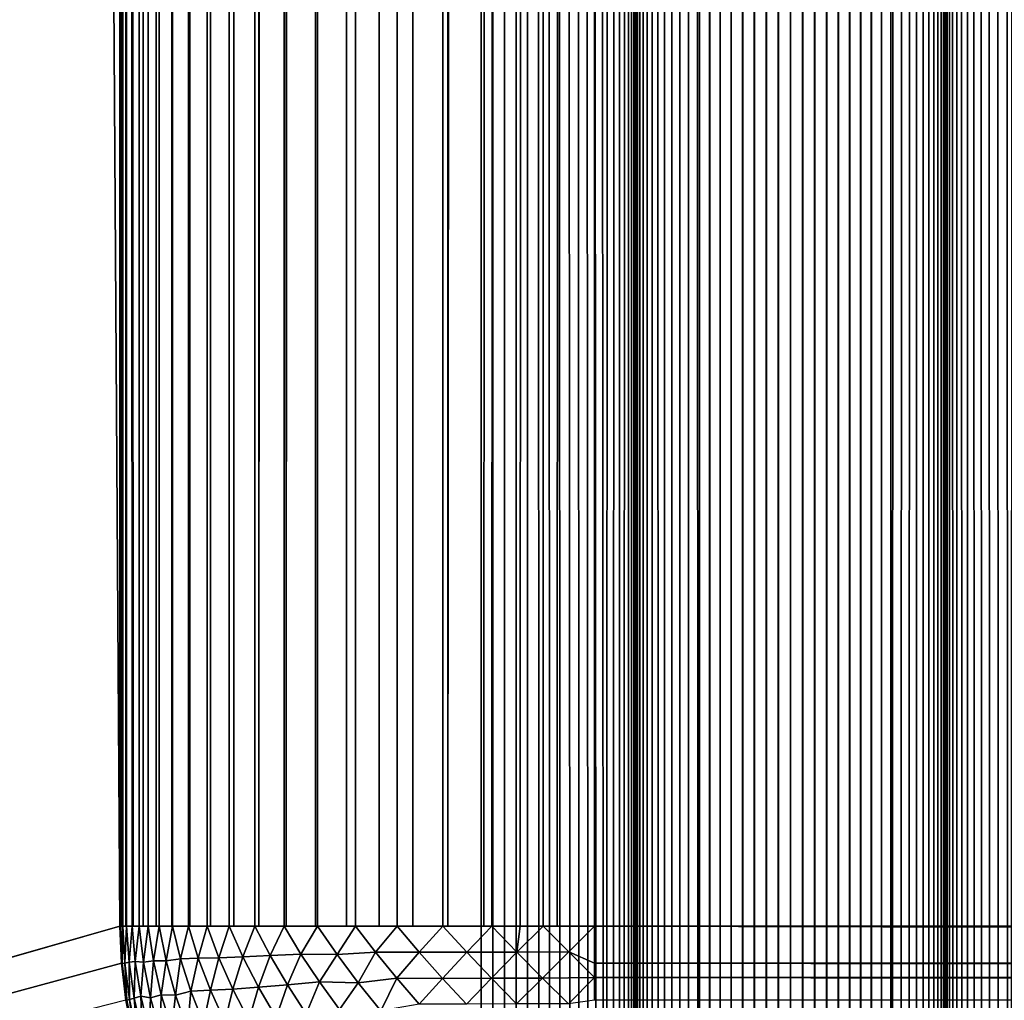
# Model space of a CAD drawing. Extents: x -226 to 226, y -900 to 900.
# Tile 15 of 256: x -170.49 to -165.71, y -877.06 to -872.31. Entities that reach past the tile are written whole.
import ezdxf

# ---------------------------------------------------------------- set-up
doc = ezdxf.new("R2010")
doc.units = 0
doc.header["$LTSCALE"] = 65.185185
for name, color, linetype in [('276', 7, 'CONTINUOUS'), ('287', 7, 'CONTINUOUS'), ('300', 7, 'CONTINUOUS'), ('317', 7, 'CONTINUOUS'), ('318', 7, 'CONTINUOUS'), ('319', 7, 'CONTINUOUS'), ('363', 7, 'CONTINUOUS'), ('424', 7, 'CONTINUOUS'), ('425', 7, 'CONTINUOUS'), ('426', 7, 'CONTINUOUS'), ('427', 7, 'CONTINUOUS'), ('428', 7, 'CONTINUOUS'), ('429', 7, 'CONTINUOUS')]:
    doc.layers.add(name, color=color, linetype=linetype)

msp = doc.modelspace()

# ---------------------------------------------------------------- linework, layer by layer
at = {"layer": '276', "color": 7, "linetype": 'CONTINUOUS'}
for points in [[(-167.7, -876.7, -25), (-167.7, 0, -25), (-91.3, -876.7, -25), (-167.7, -876.7, -25)], [(-91.3, -876.7, -25), (-167.7, 0, -25), (-91.3, 0, -25), (-91.3, -876.7, -25)]]:
    msp.add_3dface(points, dxfattribs=at)
at = {"layer": '287', "color": 7, "linetype": 'CONTINUOUS'}
for points in [[(-170, -876.7), (-170, 876.7), (-170, -876.7, -22.7), (-170, -876.7)], [(-170, -876.7, -22.7), (-170, 876.7), (-170, 0, -22.7), (-170, -876.7, -22.7)]]:
    msp.add_3dface(points, dxfattribs=at)
at = {"layer": '300', "color": 7, "linetype": 'CONTINUOUS'}
for points in [[(-169.9929, -876.8805), (-170, -876.7), (-169.9929, -876.8805, -22.7), (-169.9929, -876.8805)], [(-170, -876.7), (-170, -876.7, -22.7), (-169.9929, -876.8805, -22.7), (-170, -876.7)], [(-169.9717, -877.0598), (-169.9929, -876.8805), (-169.9717, -877.0598, -22.7), (-169.9717, -877.0598)], [(-169.9717, -877.0598, -22.7), (-169.9929, -876.8805), (-169.9929, -876.8805, -22.7), (-169.9717, -877.0598, -22.7)], [(-169.9365, -877.2369, -22.7), (-169.9717, -877.0598), (-169.9717, -877.0598, -22.7), (-169.9365, -877.2369, -22.7)]]:
    msp.add_3dface(points, dxfattribs=at)
at = {"layer": '317', "color": 7, "linetype": 'CONTINUOUS'}
for points in [[(-169.9136, 876.7, -23.3243), (-169.9069, -876.7, -23.3478), (-170, 0, -22.7), (-169.9136, 876.7, -23.3243)], [(-169.9136, 876.7, -23.3243), (-169.8874, 876.7, -23.4107), (-169.9069, -876.7, -23.3478), (-169.9136, 876.7, -23.3243)], [(-169.9069, -876.7, -23.3478), (-169.8874, 876.7, -23.4107), (-169.8874, -876.7, -23.4107), (-169.9069, -876.7, -23.3478)], [(-169.8874, 876.7, -23.4107), (-169.8578, 876.7, -23.4961), (-169.8874, -876.7, -23.4107), (-169.8874, 876.7, -23.4107)], [(-169.8874, -876.7, -23.4107), (-169.8578, 876.7, -23.4961), (-169.8633, -876.7, -23.4812), (-169.8874, -876.7, -23.4107)], [(-169.8578, 876.7, -23.4961), (-169.8249, 876.7, -23.5802), (-169.8633, -876.7, -23.4812), (-169.8578, 876.7, -23.4961)], [(-169.8633, -876.7, -23.4812), (-169.8249, 876.7, -23.5802), (-169.8249, -876.7, -23.5802), (-169.8633, -876.7, -23.4812)], [(-169.8249, 876.7, -23.5802), (-169.8162, 876.7, -23.6009), (-169.8249, -876.7, -23.5802), (-169.8249, 876.7, -23.5802)], [(-169.8249, -876.7, -23.5802), (-169.8162, 876.7, -23.6009), (-169.8097, -876.7, -23.616), (-169.8249, -876.7, -23.5802)], [(-169.8162, 876.7, -23.6009), (-169.7887, 876.7, -23.6629), (-169.8097, -876.7, -23.616), (-169.8162, 876.7, -23.6009)], [(-169.7887, 876.7, -23.6629), (-169.7493, 876.7, -23.7442), (-169.8097, -876.7, -23.616), (-169.7887, 876.7, -23.6629)], [(-169.8097, -876.7, -23.616), (-169.7493, 876.7, -23.7442), (-169.7493, -876.7, -23.7442), (-169.8097, -876.7, -23.616)], [(-169.7493, 876.7, -23.7442), (-169.7067, 876.7, -23.8238), (-169.7493, -876.7, -23.7442), (-169.7493, 876.7, -23.7442)], [(-169.7493, -876.7, -23.7442), (-169.7067, 876.7, -23.8238), (-169.7452, -876.7, -23.7522), (-169.7493, -876.7, -23.7442)], [(-169.7452, -876.7, -23.7522), (-169.7067, 876.7, -23.8238), (-169.668, -876.7, -23.8904), (-169.7452, -876.7, -23.7522)], [(-169.7067, 876.7, -23.8238), (-169.6611, 876.7, -23.9017), (-169.668, -876.7, -23.8904), (-169.7067, 876.7, -23.8238)], [(-169.668, -876.7, -23.8904), (-169.6611, 876.7, -23.9017), (-169.6611, -876.7, -23.9017), (-169.668, -876.7, -23.8904)], [(-169.6155, 876.7, -23.9732), (-169.6124, 876.7, -23.9778), (-169.6611, -876.7, -23.9017), (-169.6155, 876.7, -23.9732)], [(-169.6611, -876.7, -23.9017), (-169.6124, 876.7, -23.9778), (-169.5767, -876.7, -24.0297), (-169.6611, -876.7, -23.9017)], [(-169.6611, 876.7, -23.9017), (-169.6155, 876.7, -23.9732), (-169.6611, -876.7, -23.9017), (-169.6611, 876.7, -23.9017)], [(-169.6124, 876.7, -23.9778), (-169.5607, 876.7, -24.0519), (-169.5767, -876.7, -24.0297), (-169.6124, 876.7, -23.9778)], [(-169.5767, -876.7, -24.0297), (-169.5607, 876.7, -24.0519), (-169.5607, -876.7, -24.0519), (-169.5767, -876.7, -24.0297)], [(-169.5607, 876.7, -24.0519), (-169.5062, 876.7, -24.1239), (-169.5607, -876.7, -24.0519), (-169.5607, 876.7, -24.0519)], [(-169.5607, -876.7, -24.0519), (-169.5062, 876.7, -24.1239), (-169.47, -876.7, -24.1687), (-169.5607, -876.7, -24.0519)], [(-169.5062, 876.7, -24.1239), (-169.4489, 876.7, -24.1937), (-169.47, -876.7, -24.1687), (-169.5062, 876.7, -24.1239)], [(-169.47, -876.7, -24.1687), (-169.4489, 876.7, -24.1937), (-169.4489, -876.7, -24.1937), (-169.47, -876.7, -24.1687)], [(-169.4489, 876.7, -24.1937), (-169.4039, 876.7, -24.245), (-169.4489, -876.7, -24.1937), (-169.4489, 876.7, -24.1937)], [(-169.4489, -876.7, -24.1937), (-169.4039, 876.7, -24.245), (-169.3463, -876.7, -24.3061), (-169.4489, -876.7, -24.1937)], [(-169.4039, 876.7, -24.245), (-169.3263, 876.7, -24.3263), (-169.3463, -876.7, -24.3061), (-169.4039, 876.7, -24.245)], [(-169.3463, -876.7, -24.3061), (-169.3263, 876.7, -24.3263), (-169.3263, -876.7, -24.3263), (-169.3463, -876.7, -24.3061)], [(-169.3263, 876.7, -24.3263), (-169.1937, 876.7, -24.4489), (-169.3263, -876.7, -24.3263), (-169.3263, 876.7, -24.3263)], [(-169.3263, -876.7, -24.3263), (-169.1937, 876.7, -24.4489), (-169.2042, -876.7, -24.4399), (-169.3263, -876.7, -24.3263)], [(-169.2042, -876.7, -24.4399), (-169.1937, 876.7, -24.4489), (-169.1937, -876.7, -24.4489), (-169.2042, -876.7, -24.4399)], [(-169.1803, 876.7, -24.4603), (-169.0519, 876.7, -24.5607), (-169.1937, -876.7, -24.4489), (-169.1803, 876.7, -24.4603)], [(-169.1937, -876.7, -24.4489), (-169.0519, 876.7, -24.5607), (-169.0519, -876.7, -24.5607), (-169.1937, -876.7, -24.4489)], [(-169.1937, 876.7, -24.4489), (-169.1803, 876.7, -24.4603), (-169.1937, -876.7, -24.4489), (-169.1937, 876.7, -24.4489)], [(-169.0519, 876.7, -24.5607), (-168.9485, 876.7, -24.6316), (-169.0519, -876.7, -24.5607), (-169.0519, 876.7, -24.5607)], [(-169.0519, -876.7, -24.5607), (-168.9485, 876.7, -24.6316), (-169.0422, -876.7, -24.5678), (-169.0519, -876.7, -24.5607)], [(-168.9485, 876.7, -24.6316), (-168.9017, 876.7, -24.6611), (-169.0422, -876.7, -24.5678), (-168.9485, 876.7, -24.6316)], [(-169.0422, -876.7, -24.5678), (-168.9017, 876.7, -24.6611), (-168.9017, -876.7, -24.6611), (-169.0422, -876.7, -24.5678)], [(-168.9017, 876.7, -24.6611), (-168.7442, 876.7, -24.7493), (-168.9017, -876.7, -24.6611), (-168.9017, 876.7, -24.6611)], [(-168.9017, -876.7, -24.6611), (-168.7442, 876.7, -24.7493), (-168.8592, -876.7, -24.6865), (-168.9017, -876.7, -24.6611)], [(-168.8592, -876.7, -24.6865), (-168.7442, 876.7, -24.7493), (-168.7442, -876.7, -24.7493), (-168.8592, -876.7, -24.6865)], [(-168.7442, 876.7, -24.7493), (-168.7086, 876.7, -24.7671), (-168.7442, -876.7, -24.7493), (-168.7442, 876.7, -24.7493)], [(-168.7442, -876.7, -24.7493), (-168.7086, 876.7, -24.7671), (-168.6565, -876.7, -24.7917), (-168.7442, -876.7, -24.7493)], [(-168.7086, 876.7, -24.7671), (-168.5802, 876.7, -24.8249), (-168.6565, -876.7, -24.7917), (-168.7086, 876.7, -24.7671)], [(-168.6565, -876.7, -24.7917), (-168.5802, 876.7, -24.8249), (-168.5802, -876.7, -24.8249), (-168.6565, -876.7, -24.7917)], [(-168.5802, 876.7, -24.8249), (-168.4626, 876.7, -24.8699), (-168.5802, -876.7, -24.8249), (-168.5802, 876.7, -24.8249)], [(-168.5802, -876.7, -24.8249), (-168.4626, 876.7, -24.8699), (-168.4355, -876.7, -24.8792), (-168.5802, -876.7, -24.8249)], [(-168.4626, 876.7, -24.8699), (-168.4107, 876.7, -24.8874), (-168.4355, -876.7, -24.8792), (-168.4626, 876.7, -24.8699)], [(-168.4355, -876.7, -24.8792), (-168.4107, 876.7, -24.8874), (-168.4107, -876.7, -24.8874), (-168.4355, -876.7, -24.8792)], [(-168.4107, 876.7, -24.8874), (-168.2369, 876.7, -24.9365), (-168.4107, -876.7, -24.8874), (-168.4107, 876.7, -24.8874)], [(-168.2369, 876.7, -24.9365), (-167.7, 0, -25), (-168.4107, -876.7, -24.8874), (-168.2369, 876.7, -24.9365)], [(-170, -876.7, -22.7), (-170, 0, -22.7), (-169.9964, -876.7, -22.8279), (-170, -876.7, -22.7)], [(-169.9365, -876.7, -23.2369), (-170, 0, -22.7), (-169.9069, -876.7, -23.3478), (-169.9365, -876.7, -23.2369)], [(-169.9414, -876.7, -23.2157), (-170, 0, -22.7), (-169.9365, -876.7, -23.2369), (-169.9414, -876.7, -23.2157)], [(-169.9717, -876.7, -23.0598), (-170, 0, -22.7), (-169.9675, -876.7, -23.0855), (-169.9717, -876.7, -23.0598)], [(-169.9675, -876.7, -23.0855), (-170, 0, -22.7), (-169.9414, -876.7, -23.2157), (-169.9675, -876.7, -23.0855)], [(-169.9857, -876.7, -22.9565), (-170, 0, -22.7), (-169.9717, -876.7, -23.0598), (-169.9857, -876.7, -22.9565)], [(-169.9929, -876.7, -22.8805), (-170, 0, -22.7), (-169.9857, -876.7, -22.9565), (-169.9929, -876.7, -22.8805)], [(-169.9964, -876.7, -22.8279), (-170, 0, -22.7), (-169.9929, -876.7, -22.8805), (-169.9964, -876.7, -22.8279)], [(-168.2369, -876.7, -24.9365), (-168.4107, -876.7, -24.8874), (-167.7, 0, -25), (-168.2369, -876.7, -24.9365)], [(-168.1983, -876.7, -24.9454), (-168.2369, -876.7, -24.9365), (-167.7, 0, -25), (-168.1983, -876.7, -24.9454)], [(-168.0598, -876.7, -24.9717), (-168.1983, -876.7, -24.9454), (-167.7, 0, -25), (-168.0598, -876.7, -24.9717)], [(-167.9497, -876.7, -24.9864), (-168.0598, -876.7, -24.9717), (-167.7, 0, -25), (-167.9497, -876.7, -24.9864)], [(-167.8805, -876.7, -24.9929), (-167.9497, -876.7, -24.9864), (-167.7, 0, -25), (-167.8805, -876.7, -24.9929)], [(-167.7, 0, -25), (-167.7, -876.7, -25), (-167.8805, -876.7, -24.9929), (-167.7, 0, -25)]]:
    msp.add_3dface(points, dxfattribs=at)
at = {"layer": '318', "color": 7, "linetype": 'CONTINUOUS'}
for points in [[(-169.9929, -876.8805, -22.7), (-170, -876.7, -22.7), (-169.9964, -876.7, -22.8279), (-169.9929, -876.8805, -22.7)], [(-169.9929, -876.8805, -22.7), (-169.9964, -876.7, -22.8279), (-169.9887, -876.8811, -22.8374), (-169.9929, -876.8805, -22.7)], [(-169.9964, -876.7, -22.8279), (-169.9929, -876.7, -22.8805), (-169.9857, -876.7, -22.9565), (-169.9964, -876.7, -22.8279)], [(-169.9964, -876.7, -22.8279), (-169.9857, -876.7, -22.9565), (-169.9887, -876.8811, -22.8374), (-169.9964, -876.7, -22.8279)], [(-169.9887, -876.8811, -22.8374), (-169.9857, -876.7, -22.9565), (-169.9764, -876.8795, -22.9752), (-169.9887, -876.8811, -22.8374)], [(-169.9857, -876.7, -22.9565), (-169.9717, -876.7, -23.0598), (-169.9675, -876.7, -23.0855), (-169.9857, -876.7, -22.9565)], [(-169.9857, -876.7, -22.9565), (-169.9675, -876.7, -23.0855), (-169.9764, -876.8795, -22.9752), (-169.9857, -876.7, -22.9565)], [(-169.9675, -876.7, -23.0855), (-169.9558, -876.8756, -23.113), (-169.9764, -876.8795, -22.9752), (-169.9675, -876.7, -23.0855)], [(-169.9675, -876.7, -23.0855), (-169.9414, -876.7, -23.2157), (-169.9558, -876.8756, -23.113), (-169.9675, -876.7, -23.0855)], [(-169.9414, -876.7, -23.2157), (-169.9264, -876.8711, -23.2513), (-169.9558, -876.8756, -23.113), (-169.9414, -876.7, -23.2157)], [(-169.9414, -876.7, -23.2157), (-169.9365, -876.7, -23.2369), (-169.9069, -876.7, -23.3478), (-169.9414, -876.7, -23.2157)], [(-169.9414, -876.7, -23.2157), (-169.9069, -876.7, -23.3478), (-169.9264, -876.8711, -23.2513), (-169.9414, -876.7, -23.2157)], [(-169.9069, -876.7, -23.3478), (-169.8864, -876.875, -23.3923), (-169.9264, -876.8711, -23.2513), (-169.9069, -876.7, -23.3478)], [(-169.9069, -876.7, -23.3478), (-169.8874, -876.7, -23.4107), (-169.8633, -876.7, -23.4812), (-169.9069, -876.7, -23.3478)], [(-169.9069, -876.7, -23.3478), (-169.8633, -876.7, -23.4812), (-169.8864, -876.875, -23.3923), (-169.9069, -876.7, -23.3478)], [(-169.8633, -876.7, -23.4812), (-169.8378, -876.8681, -23.5316), (-169.8864, -876.875, -23.3923), (-169.8633, -876.7, -23.4812)], [(-169.8633, -876.7, -23.4812), (-169.8249, -876.7, -23.5802), (-169.8097, -876.7, -23.616), (-169.8633, -876.7, -23.4812)], [(-169.8633, -876.7, -23.4812), (-169.8097, -876.7, -23.616), (-169.8378, -876.8681, -23.5316), (-169.8633, -876.7, -23.4812)], [(-169.8097, -876.7, -23.616), (-169.7768, -876.8684, -23.6739), (-169.8378, -876.8681, -23.5316), (-169.8097, -876.7, -23.616)], [(-169.8097, -876.7, -23.616), (-169.7493, -876.7, -23.7442), (-169.7452, -876.7, -23.7522), (-169.8097, -876.7, -23.616)], [(-169.8097, -876.7, -23.616), (-169.7452, -876.7, -23.7522), (-169.7768, -876.8684, -23.6739), (-169.8097, -876.7, -23.616)], [(-169.7452, -876.7, -23.7522), (-169.7064, -876.8581, -23.8133), (-169.7768, -876.8684, -23.6739), (-169.7452, -876.7, -23.7522)], [(-169.7452, -876.7, -23.7522), (-169.668, -876.7, -23.8904), (-169.7064, -876.8581, -23.8133), (-169.7452, -876.7, -23.7522)], [(-169.668, -876.7, -23.8904), (-169.6205, -876.8564, -23.9559), (-169.7064, -876.8581, -23.8133), (-169.668, -876.7, -23.8904)], [(-169.668, -876.7, -23.8904), (-169.6611, -876.7, -23.9017), (-169.5767, -876.7, -24.0297), (-169.668, -876.7, -23.8904)], [(-169.668, -876.7, -23.8904), (-169.5767, -876.7, -24.0297), (-169.6205, -876.8564, -23.9559), (-169.668, -876.7, -23.8904)], [(-169.5767, -876.7, -24.0297), (-169.5202, -876.8536, -24.0976), (-169.6205, -876.8564, -23.9559), (-169.5767, -876.7, -24.0297)], [(-169.5767, -876.7, -24.0297), (-169.5607, -876.7, -24.0519), (-169.47, -876.7, -24.1687), (-169.5767, -876.7, -24.0297)], [(-169.5767, -876.7, -24.0297), (-169.47, -876.7, -24.1687), (-169.5202, -876.8536, -24.0976), (-169.5767, -876.7, -24.0297)], [(-169.47, -876.7, -24.1687), (-169.4044, -876.8493, -24.2371), (-169.5202, -876.8536, -24.0976), (-169.47, -876.7, -24.1687)], [(-169.47, -876.7, -24.1687), (-169.4489, -876.7, -24.1937), (-169.3463, -876.7, -24.3061), (-169.47, -876.7, -24.1687)], [(-169.47, -876.7, -24.1687), (-169.3463, -876.7, -24.3061), (-169.4044, -876.8493, -24.2371), (-169.47, -876.7, -24.1687)], [(-169.3463, -876.7, -24.3061), (-169.2721, -876.8434, -24.3727), (-169.4044, -876.8493, -24.2371), (-169.3463, -876.7, -24.3061)], [(-169.3463, -876.7, -24.3061), (-169.3263, -876.7, -24.3263), (-169.2042, -876.7, -24.4399), (-169.3463, -876.7, -24.3061)], [(-169.3463, -876.7, -24.3061), (-169.2042, -876.7, -24.4399), (-169.2721, -876.8434, -24.3727), (-169.3463, -876.7, -24.3061)], [(-169.2042, -876.7, -24.4399), (-169.1226, -876.8358, -24.5021), (-169.2721, -876.8434, -24.3727), (-169.2042, -876.7, -24.4399)], [(-169.2042, -876.7, -24.4399), (-169.1937, -876.7, -24.4489), (-169.0519, -876.7, -24.5607), (-169.2042, -876.7, -24.4399)], [(-169.2042, -876.7, -24.4399), (-169.0519, -876.7, -24.5607), (-169.0422, -876.7, -24.5678), (-169.2042, -876.7, -24.4399)], [(-169.2042, -876.7, -24.4399), (-169.0422, -876.7, -24.5678), (-169.1226, -876.8358, -24.5021), (-169.2042, -876.7, -24.4399)], [(-169.0422, -876.7, -24.5678), (-168.9473, -876.8381, -24.6275), (-169.1226, -876.8358, -24.5021), (-169.0422, -876.7, -24.5678)], [(-169.0422, -876.7, -24.5678), (-168.9017, -876.7, -24.6611), (-168.8592, -876.7, -24.6865), (-169.0422, -876.7, -24.5678)], [(-169.0422, -876.7, -24.5678), (-168.8592, -876.7, -24.6865), (-168.9473, -876.8381, -24.6275), (-169.0422, -876.7, -24.5678)], [(-168.8592, -876.7, -24.6865), (-168.7618, -876.8273, -24.7363), (-168.9473, -876.8381, -24.6275), (-168.8592, -876.7, -24.6865)], [(-168.8592, -876.7, -24.6865), (-168.7442, -876.7, -24.7493), (-168.6565, -876.7, -24.7917), (-168.8592, -876.7, -24.6865)], [(-168.8592, -876.7, -24.6865), (-168.6565, -876.7, -24.7917), (-168.7618, -876.8273, -24.7363), (-168.8592, -876.7, -24.6865)], [(-168.6565, -876.7, -24.7917), (-168.5491, -876.8274, -24.8337), (-168.7618, -876.8273, -24.7363), (-168.6565, -876.7, -24.7917)], [(-168.6565, -876.7, -24.7917), (-168.5802, -876.7, -24.8249), (-168.4355, -876.7, -24.8792), (-168.6565, -876.7, -24.7917)], [(-168.6565, -876.7, -24.7917), (-168.4355, -876.7, -24.8792), (-168.5491, -876.8274, -24.8337), (-168.6565, -876.7, -24.7917)], [(-168.4355, -876.7, -24.8792), (-168.3196, -876.827, -24.9113), (-168.5491, -876.8274, -24.8337), (-168.4355, -876.7, -24.8792)], [(-168.4355, -876.7, -24.8792), (-168.4107, -876.7, -24.8874), (-168.2369, -876.7, -24.9365), (-168.4355, -876.7, -24.8792)], [(-168.4355, -876.7, -24.8792), (-168.2369, -876.7, -24.9365), (-168.1983, -876.7, -24.9454), (-168.4355, -876.7, -24.8792)], [(-168.4355, -876.7, -24.8792), (-168.1983, -876.7, -24.9454), (-168.3196, -876.827, -24.9113), (-168.4355, -876.7, -24.8792)], [(-168.1983, -876.7, -24.9454), (-168.0765, -876.8266, -24.9654), (-168.3196, -876.827, -24.9113), (-168.1983, -876.7, -24.9454)], [(-168.1983, -876.7, -24.9454), (-168.0598, -876.7, -24.9717), (-168.0765, -876.8266, -24.9654), (-168.1983, -876.7, -24.9454)], [(-168.0598, -876.7, -24.9717), (-167.9497, -876.7, -24.9864), (-168.0765, -876.8266, -24.9654), (-168.0598, -876.7, -24.9717)], [(-167.9497, -876.7, -24.9864), (-167.8253, -876.8253, -24.9932), (-168.0765, -876.8266, -24.9654), (-167.9497, -876.7, -24.9864)], [(-167.7, -876.7, -25), (-167.9497, -876.7, -24.9864), (-167.8805, -876.7, -24.9929), (-167.7, -876.7, -25)], [(-167.9497, -876.7, -24.9864), (-167.7, -876.7, -25), (-167.8253, -876.8253, -24.9932), (-167.9497, -876.7, -24.9864)], [(-167.8253, -876.8253, -24.9932), (-167.7, -876.7, -25), (-167.7, -876.8805, -24.9929), (-167.8253, -876.8253, -24.9932)], [(-169.5202, -876.8536, -24.0976), (-169.4044, -876.8493, -24.2371), (-169.4528, -877.0056, -24.1575), (-169.5202, -876.8536, -24.0976)], [(-169.4044, -876.8493, -24.2371), (-169.3286, -876.9969, -24.2967), (-169.4528, -877.0056, -24.1575), (-169.4044, -876.8493, -24.2371)], [(-169.4044, -876.8493, -24.2371), (-169.2721, -876.8434, -24.3727), (-169.3286, -876.9969, -24.2967), (-169.4044, -876.8493, -24.2371)], [(-169.2721, -876.8434, -24.3727), (-169.1887, -876.9854, -24.4298), (-169.3286, -876.9969, -24.2967), (-169.2721, -876.8434, -24.3727)], [(-169.2721, -876.8434, -24.3727), (-169.1226, -876.8358, -24.5021), (-169.1887, -876.9854, -24.4298), (-169.2721, -876.8434, -24.3727)], [(-169.1226, -876.8358, -24.5021), (-169.0332, -876.9706, -24.5546), (-169.1887, -876.9854, -24.4298), (-169.1226, -876.8358, -24.5021)], [(-169.1226, -876.8358, -24.5021), (-168.9473, -876.8381, -24.6275), (-169.0332, -876.9706, -24.5546), (-169.1226, -876.8358, -24.5021)], [(-168.9473, -876.8381, -24.6275), (-168.8448, -876.9752, -24.6757), (-169.0332, -876.9706, -24.5546), (-168.9473, -876.8381, -24.6275)], [(-168.9473, -876.8381, -24.6275), (-168.7618, -876.8273, -24.7363), (-168.8448, -876.9752, -24.6757), (-168.9473, -876.8381, -24.6275)], [(-168.7618, -876.8273, -24.7363), (-168.6586, -876.9533, -24.7753), (-168.8448, -876.9752, -24.6757), (-168.7618, -876.8273, -24.7363)], [(-168.7618, -876.8273, -24.7363), (-168.5491, -876.8274, -24.8337), (-168.6586, -876.9533, -24.7753), (-168.7618, -876.8273, -24.7363)], [(-168.5491, -876.8274, -24.8337), (-168.4369, -876.9535, -24.864), (-168.6586, -876.9533, -24.7753), (-168.5491, -876.8274, -24.8337)], [(-168.5491, -876.8274, -24.8337), (-168.3196, -876.827, -24.9113), (-168.4369, -876.9535, -24.864), (-168.5491, -876.8274, -24.8337)], [(-168.3196, -876.827, -24.9113), (-168.2001, -876.9531, -24.9307), (-168.4369, -876.9535, -24.864), (-168.3196, -876.827, -24.9113)], [(-168.3196, -876.827, -24.9113), (-168.0765, -876.8266, -24.9654), (-168.2001, -876.9531, -24.9307), (-168.3196, -876.827, -24.9113)], [(-168.0765, -876.8266, -24.9654), (-167.9523, -876.9523, -24.9722), (-168.2001, -876.9531, -24.9307), (-168.0765, -876.8266, -24.9654)], [(-168.0765, -876.8266, -24.9654), (-167.8253, -876.8253, -24.9932), (-167.9523, -876.9523, -24.9722), (-168.0765, -876.8266, -24.9654)], [(-167.8253, -876.8253, -24.9932), (-167.7, -876.9497, -24.9864), (-167.9523, -876.9523, -24.9722), (-167.8253, -876.8253, -24.9932)], [(-167.7, -876.9497, -24.9864), (-167.8253, -876.8253, -24.9932), (-167.7, -876.8805, -24.9929), (-167.7, -876.9497, -24.9864)], [(-169.9717, -877.0598, -22.7), (-169.9929, -876.8805, -22.7), (-169.9887, -876.8811, -22.8374), (-169.9717, -877.0598, -22.7)], [(-169.967, -877.0597, -22.8462), (-169.9887, -876.8811, -22.8374), (-169.9764, -876.8795, -22.9752), (-169.967, -877.0597, -22.8462)], [(-169.967, -877.0597, -22.8462), (-169.9717, -877.0598, -22.7), (-169.9887, -876.8811, -22.8374), (-169.967, -877.0597, -22.8462)], [(-169.9764, -876.8795, -22.9752), (-169.9558, -876.8756, -23.113), (-169.9534, -877.0561, -22.9924), (-169.9764, -876.8795, -22.9752)], [(-169.967, -877.0597, -22.8462), (-169.9764, -876.8795, -22.9752), (-169.9534, -877.0561, -22.9924), (-169.967, -877.0597, -22.8462)], [(-169.9558, -876.8756, -23.113), (-169.9264, -876.8711, -23.2513), (-169.9307, -877.0492, -23.1383), (-169.9558, -876.8756, -23.113)], [(-169.9558, -876.8756, -23.113), (-169.9307, -877.0492, -23.1383), (-169.9534, -877.0561, -22.9924), (-169.9558, -876.8756, -23.113)], [(-169.9264, -876.8711, -23.2513), (-169.8985, -877.0405, -23.2838), (-169.9307, -877.0492, -23.1383), (-169.9264, -876.8711, -23.2513)], [(-169.9264, -876.8711, -23.2513), (-169.8864, -876.875, -23.3923), (-169.8985, -877.0405, -23.2838), (-169.9264, -876.8711, -23.2513)], [(-169.8864, -876.875, -23.3923), (-169.8523, -877.0474, -23.4328), (-169.8985, -877.0405, -23.2838), (-169.8864, -876.875, -23.3923)], [(-169.8864, -876.875, -23.3923), (-169.8378, -876.8681, -23.5316), (-169.8523, -877.0474, -23.4328), (-169.8864, -876.875, -23.3923)], [(-169.8378, -876.8681, -23.5316), (-169.7997, -877.0336, -23.5775), (-169.8523, -877.0474, -23.4328), (-169.8378, -876.8681, -23.5316)], [(-169.8378, -876.8681, -23.5316), (-169.7768, -876.8684, -23.6739), (-169.7997, -877.0336, -23.5775), (-169.8378, -876.8681, -23.5316)], [(-169.7768, -876.8684, -23.6739), (-169.731, -877.0347, -23.7262), (-169.7997, -877.0336, -23.5775), (-169.7768, -876.8684, -23.6739)], [(-169.7768, -876.8684, -23.6739), (-169.7064, -876.8581, -23.8133), (-169.731, -877.0347, -23.7262), (-169.7768, -876.8684, -23.6739)], [(-169.7064, -876.8581, -23.8133), (-169.6561, -877.0151, -23.8681), (-169.731, -877.0347, -23.7262), (-169.7064, -876.8581, -23.8133)], [(-169.7064, -876.8581, -23.8133), (-169.6205, -876.8564, -23.9559), (-169.6561, -877.0151, -23.8681), (-169.7064, -876.8581, -23.8133)], [(-169.6205, -876.8564, -23.9559), (-169.5617, -877.0114, -24.0141), (-169.6561, -877.0151, -23.8681), (-169.6205, -876.8564, -23.9559)], [(-169.6205, -876.8564, -23.9559), (-169.5202, -876.8536, -24.0976), (-169.5617, -877.0114, -24.0141), (-169.6205, -876.8564, -23.9559)], [(-169.5202, -876.8536, -24.0976), (-169.4528, -877.0056, -24.1575), (-169.5617, -877.0114, -24.0141), (-169.5202, -876.8536, -24.0976)], [(-169.3286, -876.9969, -24.2967), (-169.1887, -876.9854, -24.4298), (-169.2432, -877.1429, -24.3469), (-169.3286, -876.9969, -24.2967)], [(-169.1887, -876.9854, -24.4298), (-169.0968, -877.1257, -24.477), (-169.2432, -877.1429, -24.3469), (-169.1887, -876.9854, -24.4298)], [(-169.1887, -876.9854, -24.4298), (-169.0332, -876.9706, -24.5546), (-169.0968, -877.1257, -24.477), (-169.1887, -876.9854, -24.4298)], [(-169.0332, -876.9706, -24.5546), (-168.9365, -877.1039, -24.5968), (-169.0968, -877.1257, -24.477), (-169.0332, -876.9706, -24.5546)], [(-169.0332, -876.9706, -24.5546), (-168.8448, -876.9752, -24.6757), (-168.9365, -877.1039, -24.5968), (-169.0332, -876.9706, -24.5546)], [(-168.8448, -876.9752, -24.6757), (-168.7356, -877.1107, -24.7122), (-168.9365, -877.1039, -24.5968), (-168.8448, -876.9752, -24.6757)], [(-168.8448, -876.9752, -24.6757), (-168.6586, -876.9533, -24.7753), (-168.7356, -877.1107, -24.7122), (-168.8448, -876.9752, -24.6757)], [(-168.6586, -876.9533, -24.7753), (-168.5503, -877.078, -24.8034), (-168.7356, -877.1107, -24.7122), (-168.6586, -876.9533, -24.7753)], [(-168.6586, -876.9533, -24.7753), (-168.4369, -876.9535, -24.864), (-168.5503, -877.078, -24.8034), (-168.6586, -876.9533, -24.7753)], [(-168.4369, -876.9535, -24.864), (-168.3205, -877.0782, -24.8822), (-168.5503, -877.078, -24.8034), (-168.4369, -876.9535, -24.864)], [(-168.4369, -876.9535, -24.864), (-168.2001, -876.9531, -24.9307), (-168.3205, -877.0782, -24.8822), (-168.4369, -876.9535, -24.864)], [(-168.2001, -876.9531, -24.9307), (-168.0777, -877.0777, -24.9371), (-168.3205, -877.0782, -24.8822), (-168.2001, -876.9531, -24.9307)], [(-168.2001, -876.9531, -24.9307), (-167.9523, -876.9523, -24.9722), (-168.0777, -877.0777, -24.9371), (-168.2001, -876.9531, -24.9307)], [(-167.9523, -876.9523, -24.9722), (-167.8266, -877.0765, -24.9654), (-168.0777, -877.0777, -24.9371), (-167.9523, -876.9523, -24.9722)], [(-167.9523, -876.9523, -24.9722), (-167.7, -876.9497, -24.9864), (-167.8266, -877.0765, -24.9654), (-167.9523, -876.9523, -24.9722)], [(-167.7, -876.9497, -24.9864), (-167.7, -877.0598, -24.9717), (-167.8266, -877.0765, -24.9654), (-167.7, -876.9497, -24.9864)], [(-169.9307, -877.0492, -23.1383), (-169.8985, -877.0405, -23.2838), (-169.8923, -877.2208, -23.1609), (-169.9307, -877.0492, -23.1383)], [(-169.8985, -877.0405, -23.2838), (-169.8523, -877.0474, -23.4328), (-169.8578, -877.208, -23.313), (-169.8985, -877.0405, -23.2838)], [(-169.8985, -877.0405, -23.2838), (-169.8578, -877.208, -23.313), (-169.8923, -877.2208, -23.1609), (-169.8985, -877.0405, -23.2838)], [(-169.8523, -877.0474, -23.4328), (-169.7997, -877.0336, -23.5775), (-169.805, -877.2177, -23.4688), (-169.8523, -877.0474, -23.4328)], [(-169.7997, -877.0336, -23.5775), (-169.7492, -877.1972, -23.6184), (-169.805, -877.2177, -23.4688), (-169.7997, -877.0336, -23.5775)], [(-169.7997, -877.0336, -23.5775), (-169.731, -877.0347, -23.7262), (-169.7492, -877.1972, -23.6184), (-169.7997, -877.0336, -23.5775)], [(-169.731, -877.0347, -23.7262), (-169.6727, -877.1989, -23.7721), (-169.7492, -877.1972, -23.6184), (-169.731, -877.0347, -23.7262)], [(-169.731, -877.0347, -23.7262), (-169.6561, -877.0151, -23.8681), (-169.6727, -877.1989, -23.7721), (-169.731, -877.0347, -23.7262)], [(-169.6561, -877.0151, -23.8681), (-169.5946, -877.1702, -23.9163), (-169.6727, -877.1989, -23.7721), (-169.6561, -877.0151, -23.8681)], [(-169.6561, -877.0151, -23.8681), (-169.5617, -877.0114, -24.0141), (-169.5946, -877.1702, -23.9163), (-169.6561, -877.0151, -23.8681)], [(-169.5617, -877.0114, -24.0141), (-169.4921, -877.1647, -24.0647), (-169.5946, -877.1702, -23.9163), (-169.5617, -877.0114, -24.0141)], [(-169.5617, -877.0114, -24.0141), (-169.4528, -877.0056, -24.1575), (-169.4921, -877.1647, -24.0647), (-169.5617, -877.0114, -24.0141)], [(-169.4528, -877.0056, -24.1575), (-169.375, -877.1557, -24.2088), (-169.4921, -877.1647, -24.0647), (-169.4528, -877.0056, -24.1575)], [(-169.4528, -877.0056, -24.1575), (-169.3286, -876.9969, -24.2967), (-169.375, -877.1557, -24.2088), (-169.4528, -877.0056, -24.1575)], [(-169.3286, -876.9969, -24.2967), (-169.2432, -877.1429, -24.3469), (-169.375, -877.1557, -24.2088), (-169.3286, -876.9969, -24.2967)], [(-169.9365, -877.2369, -22.7), (-169.9717, -877.0598, -22.7), (-169.967, -877.0597, -22.8462), (-169.9365, -877.2369, -22.7)], [(-169.9313, -877.2361, -22.854), (-169.967, -877.0597, -22.8462), (-169.9534, -877.0561, -22.9924), (-169.9313, -877.2361, -22.854)], [(-169.9313, -877.2361, -22.854), (-169.9365, -877.2369, -22.7), (-169.967, -877.0597, -22.8462), (-169.9313, -877.2361, -22.854)], [(-169.9534, -877.0561, -22.9924), (-169.9307, -877.0492, -23.1383), (-169.9167, -877.2307, -23.0078), (-169.9534, -877.0561, -22.9924)], [(-169.9313, -877.2361, -22.854), (-169.9534, -877.0561, -22.9924), (-169.9167, -877.2307, -23.0078), (-169.9313, -877.2361, -22.854)], [(-169.9307, -877.0492, -23.1383), (-169.8923, -877.2208, -23.1609), (-169.9167, -877.2307, -23.0078), (-169.9307, -877.0492, -23.1383)], [(-169.8523, -877.0474, -23.4328), (-169.805, -877.2177, -23.4688), (-169.8578, -877.208, -23.313), (-169.8523, -877.0474, -23.4328)]]:
    msp.add_3dface(points, dxfattribs=at)
at = {"layer": '319', "color": 7, "linetype": 'CONTINUOUS'}
for points in [[(-167.7, -876.7, -25), (-91.3, -876.7, -25), (-91.3, -876.8805, -24.9929), (-167.7, -876.7, -25)], [(-167.7, -876.8805, -24.9929), (-167.7, -876.7, -25), (-91.3, -876.8805, -24.9929), (-167.7, -876.8805, -24.9929)], [(-167.7, -876.9497, -24.9864), (-167.7, -876.8805, -24.9929), (-91.3, -876.9533, -24.986), (-167.7, -876.9497, -24.9864)], [(-91.3, -876.9533, -24.986), (-167.7, -876.8805, -24.9929), (-91.3, -876.8805, -24.9929), (-91.3, -876.9533, -24.986)], [(-167.7, -877.0598, -24.9717), (-167.7, -876.9497, -24.9864), (-91.3, -877.0598, -24.9717), (-167.7, -877.0598, -24.9717)], [(-91.3, -877.0598, -24.9717), (-167.7, -876.9497, -24.9864), (-91.3, -876.9533, -24.986), (-91.3, -877.0598, -24.9717)]]:
    msp.add_3dface(points, dxfattribs=at)
at = {"layer": '363', "color": 7, "linetype": 'CONTINUOUS'}
for points in [[(-181.5, -880), (-181.5, 880), (-170, -876.7), (-181.5, -880)], [(-170, -876.7), (-181.5, 880), (-170, 876.7), (-170, -876.7)], [(-169.9929, -876.8805), (-181.5, -880), (-170, -876.7), (-169.9929, -876.8805)], [(-169.9717, -877.0598), (-181.5, -880), (-169.9929, -876.8805), (-169.9717, -877.0598)]]:
    msp.add_3dface(points, dxfattribs=at)
at = {"layer": '424', "color": 7, "linetype": 'CONTINUOUS'}
for points in [[(-166, -900, 2.65), (-165.9977, -900, 2.5912), (-166, 0, 2.65), (-166, -900, 2.65)], [(-165.9908, -900, 2.5327), (-165.9793, -900, 2.4749), (-166, 0, 2.65), (-165.9908, -900, 2.5327)], [(-165.9977, -900, 2.5912), (-165.9908, -900, 2.5327), (-166, 0, 2.65), (-165.9977, -900, 2.5912)], [(-165.9793, -900, 2.4749), (-165.9633, -900, 2.4182), (-166, 0, 2.65), (-165.9793, -900, 2.4749)], [(-165.9633, -900, 2.4182), (-165.9429, -900, 2.363), (-166, 0, 2.65), (-165.9633, -900, 2.4182)], [(-165.9429, -900, 2.363), (-165.9183, -900, 2.3095), (-166, 0, 2.65), (-165.9429, -900, 2.363)], [(-165.9183, -900, 2.3095), (-165.8895, -900, 2.2581), (-166, 0, 2.65), (-165.9183, -900, 2.3095)], [(-165.8895, -900, 2.2581), (-165.8568, -900, 2.2092), (-166, 0, 2.65), (-165.8895, -900, 2.2581)], [(-165.8568, -900, 2.2092), (-165.8203, -900, 2.1629), (-166, 0, 2.65), (-165.8568, -900, 2.2092)], [(-165.8203, -900, 2.1629), (-165.7803, -900, 2.1197), (-166, 0, 2.65), (-165.8203, -900, 2.1629)], [(-165.7803, -900, 2.1197), (-165.7371, -900, 2.0797), (-166, 0, 2.65), (-165.7803, -900, 2.1197)], [(-165.7371, -900, 2.0797), (-165.6908, -900, 2.0432), (-166, 0, 2.65), (-165.7371, -900, 2.0797)], [(-165.6908, -900, 2.0432), (-165.25, 0, 1.9), (-166, 0, 2.65), (-165.6908, -900, 2.0432)]]:
    msp.add_3dface(points, dxfattribs=at)
at = {"layer": '425', "color": 7, "linetype": 'CONTINUOUS'}
for points in [[(-166, -900, 6.15), (-166, -900, 2.65), (-166, 0, 2.65), (-166, -900, 6.15)], [(-166, -900, 6.15), (-166, 0, 2.65), (-166, 0, 6.15), (-166, -900, 6.15)]]:
    msp.add_3dface(points, dxfattribs=at)
at = {"layer": '426', "color": 7, "linetype": 'CONTINUOUS'}
for points in [[(-167.2371, 900, 6.7203), (-167.5, 0, 6.15), (-167.1908, -900, 6.7568), (-167.2371, 900, 6.7203)], [(-167.1908, -900, 6.7568), (-167.1908, 900, 6.7568), (-167.2371, 900, 6.7203), (-167.1908, -900, 6.7568)], [(-167.1908, -900, 6.7568), (-167.1419, -900, 6.7895), (-167.1908, 900, 6.7568), (-167.1908, -900, 6.7568)], [(-167.1419, -900, 6.7895), (-167.1419, 900, 6.7895), (-167.1908, 900, 6.7568), (-167.1419, -900, 6.7895)], [(-167.1419, -900, 6.7895), (-167.0905, -900, 6.8183), (-167.1419, 900, 6.7895), (-167.1419, -900, 6.7895)], [(-167.0905, -900, 6.8183), (-167.0905, 900, 6.8183), (-167.1419, 900, 6.7895), (-167.0905, -900, 6.8183)], [(-167.0905, -900, 6.8183), (-167.037, -900, 6.8429), (-167.0905, 900, 6.8183), (-167.0905, -900, 6.8183)], [(-167.037, -900, 6.8429), (-167.037, 900, 6.8429), (-167.0905, 900, 6.8183), (-167.037, -900, 6.8429)], [(-167.037, -900, 6.8429), (-166.9818, -900, 6.8633), (-167.037, 900, 6.8429), (-167.037, -900, 6.8429)], [(-166.9818, -900, 6.8633), (-166.9818, 900, 6.8633), (-167.037, 900, 6.8429), (-166.9818, -900, 6.8633)], [(-166.9818, -900, 6.8633), (-166.9251, -900, 6.8793), (-166.9818, 900, 6.8633), (-166.9818, -900, 6.8633)], [(-166.9251, -900, 6.8793), (-166.9251, 900, 6.8793), (-166.9818, 900, 6.8633), (-166.9251, -900, 6.8793)], [(-166.9251, -900, 6.8793), (-166.8673, -900, 6.8908), (-166.9251, 900, 6.8793), (-166.9251, -900, 6.8793)], [(-166.8673, -900, 6.8908), (-166.8673, 900, 6.8908), (-166.9251, 900, 6.8793), (-166.8673, -900, 6.8908)], [(-166.8673, -900, 6.8908), (-166.8088, -900, 6.8977), (-166.8673, 900, 6.8908), (-166.8673, -900, 6.8908)], [(-166.8088, -900, 6.8977), (-166.8088, 900, 6.8977), (-166.8673, 900, 6.8908), (-166.8088, -900, 6.8977)], [(-166.8088, -900, 6.8977), (-166.75, -900, 6.9), (-166.8088, 900, 6.8977), (-166.8088, -900, 6.8977)], [(-166.75, -900, 6.9), (-166.75, 900, 6.9), (-166.8088, 900, 6.8977), (-166.75, -900, 6.9)], [(-166.75, -900, 6.9), (-166.6912, -900, 6.8977), (-166.75, 900, 6.9), (-166.75, -900, 6.9)], [(-166.6912, -900, 6.8977), (-166.6912, 900, 6.8977), (-166.75, 900, 6.9), (-166.6912, -900, 6.8977)], [(-166.6912, -900, 6.8977), (-166.6327, -900, 6.8908), (-166.6912, 900, 6.8977), (-166.6912, -900, 6.8977)], [(-166.6327, -900, 6.8908), (-166.6327, 900, 6.8908), (-166.6912, 900, 6.8977), (-166.6327, -900, 6.8908)], [(-166.6327, -900, 6.8908), (-166.5749, -900, 6.8793), (-166.6327, 900, 6.8908), (-166.6327, -900, 6.8908)], [(-166.5749, -900, 6.8793), (-166.5749, 900, 6.8793), (-166.6327, 900, 6.8908), (-166.5749, -900, 6.8793)], [(-166.5749, -900, 6.8793), (-166.5182, -900, 6.8633), (-166.5749, 900, 6.8793), (-166.5749, -900, 6.8793)], [(-166.5182, -900, 6.8633), (-166.5182, 900, 6.8633), (-166.5749, 900, 6.8793), (-166.5182, -900, 6.8633)], [(-166.5182, -900, 6.8633), (-166.463, -900, 6.8429), (-166.5182, 900, 6.8633), (-166.5182, -900, 6.8633)], [(-166.463, -900, 6.8429), (-166.463, 900, 6.8429), (-166.5182, 900, 6.8633), (-166.463, -900, 6.8429)], [(-166.463, -900, 6.8429), (-166.4095, -900, 6.8183), (-166.463, 900, 6.8429), (-166.463, -900, 6.8429)], [(-166.4095, -900, 6.8183), (-166.4095, 900, 6.8183), (-166.463, 900, 6.8429), (-166.4095, -900, 6.8183)], [(-166.4095, -900, 6.8183), (-166.3581, -900, 6.7895), (-166.4095, 900, 6.8183), (-166.4095, -900, 6.8183)], [(-166.3581, -900, 6.7895), (-166.3581, 900, 6.7895), (-166.4095, 900, 6.8183), (-166.3581, -900, 6.7895)], [(-166.3581, -900, 6.7895), (-166.3092, -900, 6.7568), (-166.3581, 900, 6.7895), (-166.3581, -900, 6.7895)], [(-166.3092, -900, 6.7568), (-166.3092, 900, 6.7568), (-166.3581, 900, 6.7895), (-166.3092, -900, 6.7568)], [(-166.3092, -900, 6.7568), (-166.2629, -900, 6.7203), (-166.3092, 900, 6.7568), (-166.3092, -900, 6.7568)], [(-166.2629, -900, 6.7203), (-166, 0, 6.15), (-166.3092, 900, 6.7568), (-166.2629, -900, 6.7203)], [(-167.5, -900, 6.15), (-167.4977, -900, 6.2088), (-167.5, 0, 6.15), (-167.5, -900, 6.15)], [(-167.4908, -900, 6.2673), (-167.4793, -900, 6.3251), (-167.5, 0, 6.15), (-167.4908, -900, 6.2673)], [(-167.4977, -900, 6.2088), (-167.4908, -900, 6.2673), (-167.5, 0, 6.15), (-167.4977, -900, 6.2088)], [(-167.4793, -900, 6.3251), (-167.4633, -900, 6.3818), (-167.5, 0, 6.15), (-167.4793, -900, 6.3251)], [(-167.4633, -900, 6.3818), (-167.4429, -900, 6.437), (-167.5, 0, 6.15), (-167.4633, -900, 6.3818)], [(-167.4429, -900, 6.437), (-167.4183, -900, 6.4905), (-167.5, 0, 6.15), (-167.4429, -900, 6.437)], [(-167.4183, -900, 6.4905), (-167.3895, -900, 6.5419), (-167.5, 0, 6.15), (-167.4183, -900, 6.4905)], [(-167.3895, -900, 6.5419), (-167.3568, -900, 6.5908), (-167.5, 0, 6.15), (-167.3895, -900, 6.5419)], [(-167.3568, -900, 6.5908), (-167.3203, -900, 6.6371), (-167.5, 0, 6.15), (-167.3568, -900, 6.5908)], [(-167.3203, -900, 6.6371), (-167.2803, -900, 6.6803), (-167.5, 0, 6.15), (-167.3203, -900, 6.6371)], [(-167.2803, -900, 6.6803), (-167.2371, -900, 6.7203), (-167.5, 0, 6.15), (-167.2803, -900, 6.6803)], [(-167.2371, -900, 6.7203), (-167.1908, -900, 6.7568), (-167.5, 0, 6.15), (-167.2371, -900, 6.7203)], [(-166.2197, -900, 6.6803), (-166, 0, 6.15), (-166.2629, -900, 6.7203), (-166.2197, -900, 6.6803)], [(-166.1797, -900, 6.6371), (-166, 0, 6.15), (-166.2197, -900, 6.6803), (-166.1797, -900, 6.6371)], [(-166.1432, -900, 6.5908), (-166, 0, 6.15), (-166.1797, -900, 6.6371), (-166.1432, -900, 6.5908)], [(-166.1105, -900, 6.5419), (-166, 0, 6.15), (-166.1432, -900, 6.5908), (-166.1105, -900, 6.5419)], [(-166.0817, -900, 6.4905), (-166, 0, 6.15), (-166.1105, -900, 6.5419), (-166.0817, -900, 6.4905)], [(-166.0571, -900, 6.437), (-166, 0, 6.15), (-166.0817, -900, 6.4905), (-166.0571, -900, 6.437)], [(-166.0367, -900, 6.3818), (-166, 0, 6.15), (-166.0571, -900, 6.437), (-166.0367, -900, 6.3818)], [(-166.0207, -900, 6.3251), (-166, 0, 6.15), (-166.0367, -900, 6.3818), (-166.0207, -900, 6.3251)], [(-166.0092, -900, 6.2673), (-166, 0, 6.15), (-166.0207, -900, 6.3251), (-166.0092, -900, 6.2673)], [(-166.0023, -900, 6.2088), (-166, 0, 6.15), (-166.0092, -900, 6.2673), (-166.0023, -900, 6.2088)], [(-166, -900, 6.15), (-166, 0, 6.15), (-166.0023, -900, 6.2088), (-166, -900, 6.15)]]:
    msp.add_3dface(points, dxfattribs=at)
at = {"layer": '427', "color": 7, "linetype": 'CONTINUOUS'}
for points in [[(-167.5, -900, 2.65), (-167.5, -900, 6.15), (-167.5, 0, 6.15), (-167.5, -900, 2.65)], [(-167.5, -900, 2.65), (-167.5, 0, 6.15), (-167.5, 0, 2.65), (-167.5, -900, 2.65)]]:
    msp.add_3dface(points, dxfattribs=at)
at = {"layer": '428', "color": 7, "linetype": 'CONTINUOUS'}
for points in [[(-168.25, -900, 1.9), (-168.1912, -900, 1.9023), (-168.25, 0, 1.9), (-168.25, -900, 1.9)], [(-168.1327, -900, 1.9092), (-168.0749, -900, 1.9207), (-168.25, 0, 1.9), (-168.1327, -900, 1.9092)], [(-168.1912, -900, 1.9023), (-168.1327, -900, 1.9092), (-168.25, 0, 1.9), (-168.1912, -900, 1.9023)], [(-168.0749, -900, 1.9207), (-168.0182, -900, 1.9367), (-168.25, 0, 1.9), (-168.0749, -900, 1.9207)], [(-168.0182, -900, 1.9367), (-167.963, -900, 1.9571), (-168.25, 0, 1.9), (-168.0182, -900, 1.9367)], [(-167.963, -900, 1.9571), (-167.9095, -900, 1.9817), (-168.25, 0, 1.9), (-167.963, -900, 1.9571)], [(-167.9095, -900, 1.9817), (-167.8581, -900, 2.0105), (-168.25, 0, 1.9), (-167.9095, -900, 1.9817)], [(-167.8581, -900, 2.0105), (-167.8092, -900, 2.0432), (-168.25, 0, 1.9), (-167.8581, -900, 2.0105)], [(-167.8092, -900, 2.0432), (-167.7629, -900, 2.0797), (-168.25, 0, 1.9), (-167.8092, -900, 2.0432)], [(-167.7629, -900, 2.0797), (-167.7197, -900, 2.1197), (-168.25, 0, 1.9), (-167.7629, -900, 2.0797)], [(-167.7197, -900, 2.1197), (-167.6797, -900, 2.1629), (-168.25, 0, 1.9), (-167.7197, -900, 2.1197)], [(-167.6797, -900, 2.1629), (-167.6432, -900, 2.2092), (-168.25, 0, 1.9), (-167.6797, -900, 2.1629)], [(-167.6432, -900, 2.2092), (-167.5, 0, 2.65), (-168.25, 0, 1.9), (-167.6432, -900, 2.2092)], [(-167.6105, -900, 2.2581), (-167.5, 0, 2.65), (-167.6432, -900, 2.2092), (-167.6105, -900, 2.2581)], [(-167.5817, -900, 2.3095), (-167.5, 0, 2.65), (-167.6105, -900, 2.2581), (-167.5817, -900, 2.3095)], [(-167.5571, -900, 2.363), (-167.5, 0, 2.65), (-167.5817, -900, 2.3095), (-167.5571, -900, 2.363)], [(-167.5367, -900, 2.4182), (-167.5, 0, 2.65), (-167.5571, -900, 2.363), (-167.5367, -900, 2.4182)], [(-167.5207, -900, 2.4749), (-167.5, 0, 2.65), (-167.5367, -900, 2.4182), (-167.5207, -900, 2.4749)], [(-167.5092, -900, 2.5327), (-167.5, 0, 2.65), (-167.5207, -900, 2.4749), (-167.5092, -900, 2.5327)], [(-167.5023, -900, 2.5912), (-167.5, 0, 2.65), (-167.5092, -900, 2.5327), (-167.5023, -900, 2.5912)], [(-167.5, -900, 2.65), (-167.5, 0, 2.65), (-167.5023, -900, 2.5912), (-167.5, -900, 2.65)]]:
    msp.add_3dface(points, dxfattribs=at)
at = {"layer": '429', "color": 7, "linetype": 'CONTINUOUS'}
for points in [[(-174.25, -900, 1.9), (-168.25, -900, 1.9), (-168.25, 0, 1.9), (-174.25, -900, 1.9)], [(-174.25, -900, 1.9), (-168.25, 0, 1.9), (-174.25, 0, 1.9), (-174.25, -900, 1.9)]]:
    msp.add_3dface(points, dxfattribs=at)

doc.saveas('drawing.dxf')
